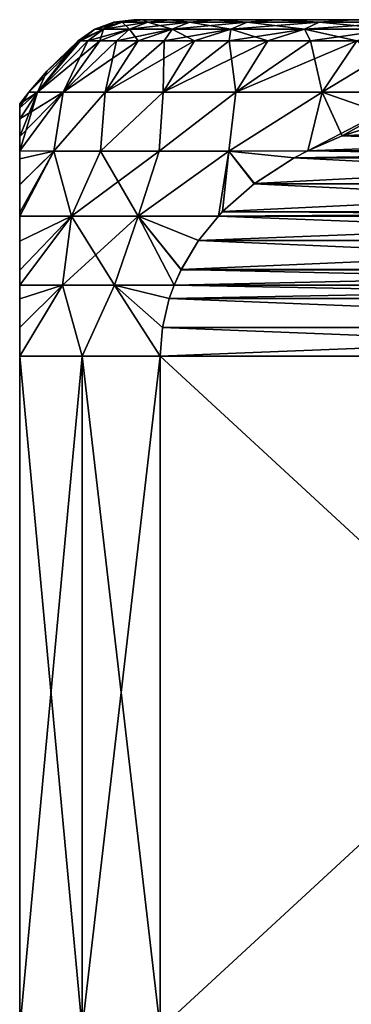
# Model space of a CAD drawing. Header units: metres. Extents: x -128 to 173, y -23 to 79.
# Tile 18 of 129: x -88.5 to -84.56, y 35.39 to 47.1. Entities that reach past the tile are written whole.
import ezdxf

# ---------------------------------------------------------------- set-up
doc = ezdxf.new("R2010")
doc.units = ezdxf.units.M
doc.layers.add('solid_ORA_153_SW0001', color=7, linetype='CONTINUOUS')

msp = doc.modelspace()

# ---------------------------------------------------------------- linework, layer by layer
at = {"layer": 'solid_ORA_153_SW0001'}
for points in [[(-87.384102, 47.071178), (-87.145752, 47.099998), (-87.037407, 47.099998, -1.514957)], [(-87.28273, 47.071178, 1.482052), (-87.145752, 47.099998), (-87.384102, 47.071178)], [(-87.384102, 47.071178), (-87.037407, 47.099998, -1.514957), (-87.28273, 47.071178, -1.482052)], [(-87.28273, 47.071178, 1.482052), (-87.037407, 47.099998, 1.514952), (-87.145752, 47.099998)], [(-86.980492, 47.071178, 2.936496), (-87.037407, 47.099998, 1.514952), (-87.28273, 47.071178, 1.482052)], [(-87.28273, 47.071178, -1.482052), (-87.037407, 47.099998, -1.514957), (-86.980492, 47.071178, -2.936496)], [(-87.145752, 47.099998), (-87.037407, 47.099998, 1.514952), (-65.854248, 47.099998)], [(-65.962593, 47.099998, -1.514952), (-87.145752, 47.099998), (-65.854248, 47.099998)], [(-65.962593, 47.099998, -1.514952), (-87.037407, 47.099998, -1.514957), (-87.145752, 47.099998)], [(-87.037407, 47.099998, 1.514952), (-65.962593, 47.099998, 1.514957), (-65.854248, 47.099998)], [(-87.037407, 47.099998, 1.514952), (-86.714363, 47.099998, 2.999813), (-65.962593, 47.099998, 1.514957)], [(-86.980492, 47.071178, 2.936496), (-86.714363, 47.099998, 2.999813), (-87.037407, 47.099998, 1.514952)], [(-66.285637, 47.099998, -2.999813), (-86.714355, 47.099998, -2.999818), (-87.037407, 47.099998, -1.514957)], [(-86.980492, 47.071178, -2.936496), (-87.037407, 47.099998, -1.514957), (-86.714355, 47.099998, -2.999818)], [(-65.962593, 47.099998, -1.514952), (-66.285637, 47.099998, -2.999813), (-87.037407, 47.099998, -1.514957)], [(-86.483025, 47.071178, 4.336239), (-86.714363, 47.099998, 2.999813), (-86.980492, 47.071178, 2.936496)], [(-86.980492, 47.071178, -2.936496), (-86.714355, 47.099998, -2.999818), (-86.483025, 47.071178, -4.336239)], [(-86.714363, 47.099998, 2.999813), (-66.285645, 47.099998, 2.999818), (-65.962593, 47.099998, 1.514957)], [(-86.714363, 47.099998, 2.999813), (-86.183296, 47.099998, 4.423322), (-66.285645, 47.099998, 2.999818)], [(-86.483025, 47.071178, 4.336239), (-86.183296, 47.099998, 4.423322), (-86.714363, 47.099998, 2.999813)], [(-66.816704, 47.099998, -4.423322), (-86.183296, 47.099998, -4.423328), (-86.714355, 47.099998, -2.999818)], [(-86.483025, 47.071178, -4.336239), (-86.714355, 47.099998, -2.999818), (-86.183296, 47.099998, -4.423328)], [(-66.285637, 47.099998, -2.999813), (-66.816704, 47.099998, -4.423322), (-86.714355, 47.099998, -2.999818)], [(-85.799591, 47.071178, 5.655206), (-86.183296, 47.099998, 4.423322), (-86.483025, 47.071178, 4.336239)], [(-86.483025, 47.071178, -4.336239), (-86.183296, 47.099998, -4.423328), (-85.799591, 47.071178, -5.655206)], [(-86.183296, 47.099998, 4.423322), (-66.816704, 47.099998, 4.423328), (-66.285645, 47.099998, 2.999818)], [(-86.183296, 47.099998, 4.423322), (-85.455185, 47.099998, 5.756449), (-66.816704, 47.099998, 4.423328)], [(-85.799591, 47.071178, 5.655206), (-85.455185, 47.099998, 5.756449), (-86.183296, 47.099998, 4.423322)], [(-67.544815, 47.099998, -5.756449), (-85.455177, 47.099998, -5.756455), (-86.183296, 47.099998, -4.423328)], [(-85.799591, 47.071178, -5.655206), (-86.183296, 47.099998, -4.423328), (-85.455177, 47.099998, -5.756455)], [(-66.816704, 47.099998, -4.423322), (-67.544815, 47.099998, -5.756449), (-86.183296, 47.099998, -4.423328)], [(-84.942924, 47.071178, 6.868827), (-85.455185, 47.099998, 5.756449), (-85.799591, 47.071178, 5.655206)], [(-85.799591, 47.071178, -5.655206), (-85.455177, 47.099998, -5.756455), (-84.942924, 47.071178, -6.868827)], [(-85.455185, 47.099998, 5.756449), (-67.544823, 47.099998, 5.756455), (-66.816704, 47.099998, 4.423328)], [(-85.455185, 47.099998, 5.756449), (-84.544876, 47.099998, 6.972226), (-67.544823, 47.099998, 5.756455)], [(-84.942924, 47.071178, 6.868827), (-84.544876, 47.099998, 6.972226), (-85.455185, 47.099998, 5.756449)], [(-68.455124, 47.099998, -6.972226), (-84.544876, 47.099998, -6.972232), (-85.455177, 47.099998, -5.756455)], [(-84.942924, 47.071178, -6.868827), (-85.455177, 47.099998, -5.756455), (-84.544876, 47.099998, -6.972232)], [(-67.544815, 47.099998, -5.756449), (-68.455124, 47.099998, -6.972226), (-85.455177, 47.099998, -5.756455)], [(-83.928978, 47.071178, 7.954495), (-84.544876, 47.099998, 6.972226), (-84.942924, 47.071178, 6.868827)], [(-84.942924, 47.071178, -6.868827), (-84.544876, 47.099998, -6.972232), (-83.928978, 47.071178, -7.954495)], [(-87.505676, 46.986153, -1.512695), (-87.778381, 46.849998, -0.80664), (-87.80719, 46.849998)], [(-87.609146, 46.986153), (-87.80719, 46.849998), (-87.778381, 46.849998, 0.806639)], [(-87.609146, 46.986153), (-87.505676, 46.986153, -1.512695), (-87.80719, 46.849998)], [(-87.505676, 46.986153, -1.512695), (-87.692101, 46.849998, -1.609175), (-87.778381, 46.849998, -0.80664)], [(-87.505676, 46.986153, 1.512695), (-87.778381, 46.849998, 0.806639), (-87.692101, 46.849998, 1.609175)], [(-87.505676, 46.986153, 1.512695), (-87.609146, 46.986153), (-87.778381, 46.849998, 0.806639)], [(-87.197189, 46.986153, -2.997212), (-87.548782, 46.849998, -2.403512), (-87.692101, 46.849998, -1.609175)], [(-87.505676, 46.986153, -1.512695), (-87.197189, 46.986153, -2.997212), (-87.692101, 46.849998, -1.609175)], [(-87.505676, 46.986153, 1.512695), (-87.692101, 46.849998, 1.609175), (-87.548782, 46.849998, 2.403512)], [(-87.28273, 47.071178, -1.482052), (-87.505676, 46.986153, -1.512695), (-87.609146, 46.986153)], [(-87.384102, 47.071178), (-87.28273, 47.071178, -1.482052), (-87.609146, 46.986153)], [(-87.505676, 46.986153, 1.512695), (-87.384102, 47.071178), (-87.609146, 46.986153)], [(-87.197189, 46.986153, -2.997212), (-87.349167, 46.849998, -3.185599), (-87.548782, 46.849998, -2.403512)], [(-87.197189, 46.986153, 2.997212), (-87.548782, 46.849998, 2.403512), (-87.349167, 46.849998, 3.185599)], [(-87.197189, 46.986153, 2.997212), (-87.505676, 46.986153, 1.512695), (-87.548782, 46.849998, 2.403512)], [(-86.980492, 47.071178, -2.936496), (-87.197189, 46.986153, -2.997212), (-87.505676, 46.986153, -1.512695)], [(-87.28273, 47.071178, -1.482052), (-86.980492, 47.071178, -2.936496), (-87.505676, 46.986153, -1.512695)], [(-87.28273, 47.071178, 1.482052), (-87.384102, 47.071178), (-87.505676, 46.986153, 1.512695)], [(-87.28273, 47.071178, 1.482052), (-87.505676, 46.986153, 1.512695), (-87.197189, 46.986153, 2.997212)], [(-86.689438, 46.986153, -4.425896), (-87.094269, 46.849998, -3.951453), (-87.349167, 46.849998, -3.185599)], [(-87.197189, 46.986153, -2.997212), (-86.689438, 46.986153, -4.425896), (-87.349167, 46.849998, -3.185599)], [(-87.197189, 46.986153, 2.997212), (-87.349167, 46.849998, 3.185599), (-87.094269, 46.849998, 3.951453)], [(-86.980492, 47.071178, 2.936496), (-87.28273, 47.071178, 1.482052), (-87.197189, 46.986153, 2.997212)], [(-86.483025, 47.071178, -4.336239), (-86.689438, 46.986153, -4.425896), (-87.197189, 46.986153, -2.997212)], [(-86.980492, 47.071178, -2.936496), (-86.483025, 47.071178, -4.336239), (-87.197189, 46.986153, -2.997212)], [(-86.980492, 47.071178, 2.936496), (-87.197189, 46.986153, 2.997212), (-86.689438, 46.986153, 4.425896)], [(-86.689438, 46.986153, 4.425896), (-87.197189, 46.986153, 2.997212), (-87.094269, 46.849998, 3.951453)], [(-86.689438, 46.986153, -4.425896), (-86.785385, 46.849998, -4.697171), (-87.094269, 46.849998, -3.951453)], [(-86.689438, 46.986153, 4.425896), (-87.094269, 46.849998, 3.951453), (-86.785385, 46.849998, 4.697171)], [(-86.483025, 47.071178, 4.336239), (-86.980492, 47.071178, 2.936496), (-86.689438, 46.986153, 4.425896)], [(-85.991867, 46.986153, -5.772134), (-86.424088, 46.849998, -5.418954), (-86.785385, 46.849998, -4.697171)], [(-86.689438, 46.986153, -4.425896), (-85.991867, 46.986153, -5.772134), (-86.785385, 46.849998, -4.697171)], [(-86.689438, 46.986153, 4.425896), (-86.785385, 46.849998, 4.697171), (-86.424088, 46.849998, 5.418954)], [(-85.799591, 47.071178, -5.655206), (-85.991867, 46.986153, -5.772134), (-86.689438, 46.986153, -4.425896)], [(-86.483025, 47.071178, -4.336239), (-85.799591, 47.071178, -5.655206), (-86.689438, 46.986153, -4.425896)], [(-86.483025, 47.071178, 4.336239), (-86.689438, 46.986153, 4.425896), (-85.991867, 46.986153, 5.772134)], [(-85.991867, 46.986153, 5.772134), (-86.689438, 46.986153, 4.425896), (-86.424088, 46.849998, 5.418954)], [(-85.799591, 47.071178, 5.655206), (-86.483025, 47.071178, 4.336239), (-85.991867, 46.986153, 5.772134)], [(-85.991867, 46.986153, -5.772134), (-86.012215, 46.849998, -6.113125), (-86.424088, 46.849998, -5.418954)], [(-85.991867, 46.986153, 5.772134), (-86.424088, 46.849998, 5.418954), (-86.012215, 46.849998, 6.113125)], [(-85.117493, 46.986153, -7.010849), (-85.551872, 46.849998, -6.776145), (-86.012215, 46.849998, -6.113125)], [(-85.991867, 46.986153, -5.772134), (-85.117493, 46.986153, -7.010849), (-86.012215, 46.849998, -6.113125)], [(-85.991867, 46.986153, 5.772134), (-86.012215, 46.849998, 6.113125), (-85.551872, 46.849998, 6.776145)], [(-84.942924, 47.071178, -6.868827), (-85.117493, 46.986153, -7.010849), (-85.991867, 46.986153, -5.772134)], [(-85.799591, 47.071178, -5.655206), (-84.942924, 47.071178, -6.868827), (-85.991867, 46.986153, -5.772134)], [(-85.799591, 47.071178, 5.655206), (-85.991867, 46.986153, 5.772134), (-85.117493, 46.986153, 7.010849)], [(-85.117493, 46.986153, 7.010849), (-85.991867, 46.986153, 5.772134), (-85.551872, 46.849998, 6.776145)], [(-84.942924, 47.071178, 6.868827), (-85.799591, 47.071178, 5.655206), (-85.117493, 46.986153, 7.010849)], [(-85.117493, 46.986153, -7.010849), (-85.045403, 46.849998, -7.404637), (-85.551872, 46.849998, -6.776145)], [(-85.117493, 46.986153, 7.010849), (-85.551872, 46.849998, 6.776145), (-85.045403, 46.849998, 7.404637)], [(-83.928978, 47.071178, -7.954495), (-84.082581, 46.986153, -8.118964), (-85.117493, 46.986153, -7.010849)], [(-84.942924, 47.071178, -6.868827), (-83.928978, 47.071178, -7.954495), (-85.117493, 46.986153, -7.010849)], [(-84.942924, 47.071178, 6.868827), (-85.117493, 46.986153, 7.010849), (-84.082581, 46.986153, 8.118964)], [(-85.117493, 46.986153, -7.010849), (-84.082581, 46.986153, -8.118964), (-85.045403, 46.849998, -7.404637)], [(-85.117493, 46.986153, 7.010849), (-85.045403, 46.849998, 7.404637), (-84.495384, 46.849998, 7.995397)], [(-84.082581, 46.986153, 8.118964), (-85.117493, 46.986153, 7.010849), (-84.495384, 46.849998, 7.995397)], [(-84.082581, 46.986153, -8.118964), (-84.495384, 46.849998, -7.995397), (-85.045403, 46.849998, -7.404637)], [(-83.928978, 47.071178, 7.954495), (-84.942924, 47.071178, 6.868827), (-84.082581, 46.986153, 8.118964)], [(-87.778381, 46.849998, -0.80664), (-88.289406, 46.239914, -1.552105), (-88.391136, 46.239914)], [(-88.172791, 46.492729), (-87.778381, 46.849998, -0.80664), (-88.391136, 46.239914)], [(-87.548782, 46.849998, -2.403512), (-87.985954, 46.239914, -3.077652), (-88.289406, 46.239914, -1.552105)], [(-87.692101, 46.849998, -1.609175), (-87.548782, 46.849998, -2.403512), (-88.289406, 46.239914, -1.552105)], [(-87.778381, 46.849998, -0.80664), (-87.692101, 46.849998, -1.609175), (-88.289406, 46.239914, -1.552105)], [(-88.289406, 46.239914, 1.552105), (-87.80719, 46.849998), (-88.172791, 46.492729)], [(-87.778381, 46.849998, 0.806639), (-87.80719, 46.849998), (-88.289406, 46.239914, 1.552105)], [(-87.692101, 46.849998, 1.609175), (-88.289406, 46.239914, 1.552105), (-87.985954, 46.239914, 3.077652)], [(-87.692101, 46.849998, 1.609175), (-87.778381, 46.849998, 0.806639), (-88.289406, 46.239914, 1.552105)], [(-88.172791, 46.492729), (-87.80719, 46.849998), (-87.778381, 46.849998, -0.80664)], [(-87.094269, 46.849998, -3.951453), (-87.485977, 46.239914, -4.550541), (-87.985954, 46.239914, -3.077652)], [(-87.349167, 46.849998, -3.185599), (-87.094269, 46.849998, -3.951453), (-87.985954, 46.239914, -3.077652)], [(-87.548782, 46.849998, -2.403512), (-87.349167, 46.849998, -3.185599), (-87.985954, 46.239914, -3.077652)], [(-87.349167, 46.849998, 3.185599), (-87.985954, 46.239914, 3.077652), (-87.485977, 46.239914, 4.550541)], [(-87.548782, 46.849998, 2.403512), (-87.692101, 46.849998, 1.609175), (-87.985954, 46.239914, 3.077652)], [(-87.349167, 46.849998, 3.185599), (-87.548782, 46.849998, 2.403512), (-87.985954, 46.239914, 3.077652)], [(-86.424088, 46.849998, -5.418954), (-86.798027, 46.239914, -5.945568), (-87.485977, 46.239914, -4.550541)], [(-86.785385, 46.849998, -4.697171), (-86.424088, 46.849998, -5.418954), (-87.485977, 46.239914, -4.550541)], [(-87.094269, 46.849998, -3.951453), (-86.785385, 46.849998, -4.697171), (-87.485977, 46.239914, -4.550541)], [(-86.785385, 46.849998, 4.697171), (-87.485977, 46.239914, 4.550541), (-86.798027, 46.239914, 5.945568)], [(-87.094269, 46.849998, 3.951453), (-87.349167, 46.849998, 3.185599), (-87.485977, 46.239914, 4.550541)], [(-86.785385, 46.849998, 4.697171), (-87.094269, 46.849998, 3.951453), (-87.485977, 46.239914, 4.550541)], [(-85.551872, 46.849998, -6.776145), (-85.933876, 46.239914, -7.238865), (-86.798027, 46.239914, -5.945568)], [(-86.012215, 46.849998, -6.113125), (-85.551872, 46.849998, -6.776145), (-86.798027, 46.239914, -5.945568)], [(-86.424088, 46.849998, -5.418954), (-86.012215, 46.849998, -6.113125), (-86.798027, 46.239914, -5.945568)], [(-86.012215, 46.849998, 6.113125), (-86.798027, 46.239914, 5.945568), (-85.933876, 46.239914, 7.238865)], [(-86.424088, 46.849998, 5.418954), (-86.785385, 46.849998, 4.697171), (-86.798027, 46.239914, 5.945568)], [(-86.012215, 46.849998, 6.113125), (-86.424088, 46.849998, 5.418954), (-86.798027, 46.239914, 5.945568)], [(-85.551872, 46.849998, 6.776145), (-86.012215, 46.849998, 6.113125), (-85.933876, 46.239914, 7.238865)], [(-84.495384, 46.849998, -7.995397), (-84.908302, 46.239914, -8.408303), (-85.933876, 46.239914, -7.238865)], [(-85.045403, 46.849998, -7.404637), (-84.495384, 46.849998, -7.995397), (-85.933876, 46.239914, -7.238865)], [(-85.551872, 46.849998, -6.776145), (-85.045403, 46.849998, -7.404637), (-85.933876, 46.239914, -7.238865)], [(-85.045403, 46.849998, 7.404637), (-85.933876, 46.239914, 7.238865), (-84.908302, 46.239914, 8.408303)], [(-85.045403, 46.849998, 7.404637), (-85.551872, 46.849998, 6.776145), (-85.933876, 46.239914, 7.238865)], [(-84.495384, 46.849998, 7.995397), (-85.045403, 46.849998, 7.404637), (-84.908302, 46.239914, 8.408303)], [(-83.904625, 46.849998, -8.54541), (-83.738861, 46.239914, -9.433872), (-84.908302, 46.239914, -8.408303)], [(-84.495384, 46.849998, -7.995397), (-83.904625, 46.849998, -8.54541), (-84.908302, 46.239914, -8.408303)], [(-84.495384, 46.849998, 7.995397), (-84.908302, 46.239914, 8.408303), (-83.738861, 46.239914, 9.433872)], [(-88.289406, 46.239914, 1.552105), (-88.172791, 46.492729), (-88.391136, 46.239914)], [(-87.985954, 46.239914, -3.077652), (-88.096703, 45.537292, -4.29276), (-88.5, 45.541683, -2.974986)], [(-87.985954, 46.239914, -3.077652), (-88.5, 45.541683, -2.974986), (-88.5, 45.711224, -2.530869)], [(-88.5, 45.91964, -1.765063), (-87.985954, 46.239914, -3.077652), (-88.5, 45.711224, -2.530869)], [(-88.5, 45.91964, -1.765063), (-88.289406, 46.239914, -1.552105), (-87.985954, 46.239914, -3.077652)], [(-88.5, 46.099998), (-88.391136, 46.239914), (-88.289406, 46.239914, -1.552105)], [(-88.5, 46.053642, -0.908596), (-88.5, 46.099998), (-88.289406, 46.239914, -1.552105)], [(-88.5, 45.91964, -1.765063), (-88.5, 46.053642, -0.908596), (-88.289406, 46.239914, -1.552105)], [(-88.5, 46.053677, 0.908247), (-88.391136, 46.239914), (-88.5, 46.099998)], [(-88.5, 46.053677, 0.908247), (-88.289406, 46.239914, 1.552105), (-88.391136, 46.239914)], [(-88.5, 45.541683, 2.974992), (-87.985954, 46.239914, 3.077652), (-88.289406, 46.239914, 1.552105)], [(-88.5, 45.711452, 2.53019), (-88.5, 45.541683, 2.974992), (-88.289406, 46.239914, 1.552105)], [(-88.5, 45.919765, 1.764467), (-88.5, 45.711452, 2.53019), (-88.289406, 46.239914, 1.552105)], [(-88.5, 46.053677, 0.908247), (-88.5, 45.919765, 1.764467), (-88.289406, 46.239914, 1.552105)], [(-88.5, 45.541683, 2.974992), (-88.09668, 45.537292, 4.292819), (-87.985954, 46.239914, 3.077652)], [(-87.485977, 46.239914, -4.550541), (-87.54052, 45.537292, -5.569396), (-88.096703, 45.537292, -4.29276)], [(-87.985954, 46.239914, -3.077652), (-87.485977, 46.239914, -4.550541), (-88.096703, 45.537292, -4.29276)], [(-88.09668, 45.537292, 4.292819), (-87.485977, 46.239914, 4.550541), (-87.985954, 46.239914, 3.077652)], [(-88.09668, 45.537292, 4.292819), (-87.540482, 45.537292, 5.569474), (-87.485977, 46.239914, 4.550541)], [(-86.798027, 46.239914, -5.945568), (-86.84433, 45.537292, -6.775403), (-87.54052, 45.537292, -5.569396)], [(-87.485977, 46.239914, -4.550541), (-86.798027, 46.239914, -5.945568), (-87.54052, 45.537292, -5.569396)], [(-87.540482, 45.537292, 5.569474), (-86.798027, 46.239914, 5.945568), (-87.485977, 46.239914, 4.550541)], [(-87.540482, 45.537292, 5.569474), (-86.844269, 45.537292, 6.775498), (-86.798027, 46.239914, 5.945568)], [(-85.933876, 46.239914, -7.238865), (-86.01696, 45.537292, -7.895488), (-86.84433, 45.537292, -6.775403)], [(-86.798027, 46.239914, -5.945568), (-85.933876, 46.239914, -7.238865), (-86.84433, 45.537292, -6.775403)], [(-86.844269, 45.537292, 6.775498), (-85.933876, 46.239914, 7.238865), (-86.798027, 46.239914, 5.945568)], [(-86.844269, 45.537292, 6.775498), (-86.016876, 45.537292, 7.895597), (-85.933876, 46.239914, 7.238865)], [(-84.908302, 46.239914, -8.408303), (-85.07653, 45.541641, -8.904746), (-86.01696, 45.537292, -7.895488)], [(-85.933876, 46.239914, -7.238865), (-84.908302, 46.239914, -8.408303), (-86.01696, 45.537292, -7.895488)], [(-86.016876, 45.537292, 7.895597), (-84.908302, 46.239914, 8.408303), (-85.933876, 46.239914, 7.238865)], [(-86.016876, 45.537292, 7.895597), (-85.076523, 45.541641, 8.904748), (-84.908302, 46.239914, 8.408303)], [(-83.738861, 46.239914, -9.433872), (-84.670128, 45.719593, -9.13938), (-85.07653, 45.541641, -8.904746)], [(-84.908302, 46.239914, -8.408303), (-83.738861, 46.239914, -9.433872), (-85.07653, 45.541641, -8.904746)], [(-85.076523, 45.541641, 8.904748), (-84.672424, 45.718712, 9.138053), (-84.908302, 46.239914, 8.408303)], [(-84.012215, 45.923641, 9.519227), (-83.738861, 46.239914, 9.433872), (-84.908302, 46.239914, 8.408303)], [(-84.672424, 45.718712, 9.138053), (-84.012215, 45.923641, 9.519227), (-84.908302, 46.239914, 8.408303)], [(-83.738861, 46.239914, -9.433872), (-84.010094, 45.924156, -9.52045), (-84.670128, 45.719593, -9.13938)], [(-88.5, 46.053677, 0.908247), (-88.5, 46.099998), (-88.5, 46.053642, -0.908596)], [(-88.5, 46.053677, 0.908247), (-88.5, 46.053642, -0.908596), (-88.5, 45.919765, 1.764467)], [(-88.5, 45.919765, 1.764467), (-88.5, 46.053642, -0.908596), (-88.5, 45.91964, -1.765063)], [(-88.5, 45.919765, 1.764467), (-88.5, 45.91964, -1.765063), (-88.5, 45.711452, 2.53019)], [(-88.5, 45.711452, 2.53019), (-88.5, 45.91964, -1.765063), (-88.5, 45.711224, -2.530869)], [(-84.672424, 45.718712, 9.138053), (-80.327919, 45.718845, 11.646356), (-84.012215, 45.923641, 9.519227)], [(-80.989082, 45.923958, -11.264633), (-84.670128, 45.719593, -9.13938), (-84.010094, 45.924156, -9.52045)], [(-80.329048, 45.719276, -11.645703), (-84.670128, 45.719593, -9.13938), (-80.989082, 45.923958, -11.264633)], [(-88.5, 45.711452, 2.53019), (-88.5, 45.711224, -2.530869), (-88.5, 45.541683, -2.974986)], [(-88.5, 45.711452, 2.53019), (-88.5, 45.541683, -2.974986), (-88.5, 45.541683, 2.974992)], [(-79.923492, 45.541649, -11.879853), (-85.07653, 45.541641, -8.904746), (-84.670128, 45.719593, -9.13938)], [(-85.076523, 45.541641, 8.904748), (-79.923508, 45.541656, 11.879844), (-80.327919, 45.718845, 11.646356)], [(-85.076523, 45.541641, 8.904748), (-80.327919, 45.718845, 11.646356), (-84.672424, 45.718712, 9.138053)], [(-79.923492, 45.541649, -11.879853), (-84.670128, 45.719593, -9.13938), (-80.329048, 45.719276, -11.645703)], [(-88.5, 45.445099, -3.186737), (-88.5, 45.541683, -2.974986), (-88.096703, 45.537292, -4.29276)], [(-88.5, 45.541683, 2.974992), (-88.5, 45.541683, -2.974986), (-88.5, 45.445099, -3.186737)], [(-88.5, 45.445404, 3.186109), (-88.5, 45.541683, 2.974992), (-88.5, 45.445099, -3.186737)], [(-88.5, 45.445404, 3.186109), (-88.09668, 45.537292, 4.292819), (-88.5, 45.541683, 2.974992)], [(-88.096703, 45.537292, -4.29276), (-87.885979, 44.76458, -5.659083), (-88.5, 44.764462, -4.203192)], [(-88.096703, 45.537292, -4.29276), (-88.5, 44.764462, -4.203192), (-88.5, 44.805916, -4.158053)], [(-88.5, 45.137875, -3.728402), (-88.096703, 45.537292, -4.29276), (-88.5, 44.805916, -4.158053)], [(-88.5, 45.137875, -3.728402), (-88.5, 45.445099, -3.186737), (-88.096703, 45.537292, -4.29276)], [(-88.5, 45.138245, 3.727848), (-88.09668, 45.537292, 4.292819), (-88.5, 45.445404, 3.186109)], [(-88.5, 44.764458, 4.203197), (-87.886009, 44.76458, 5.659017), (-88.09668, 45.537292, 4.292819)], [(-88.5, 44.806259, 4.15767), (-88.5, 44.764458, 4.203197), (-88.09668, 45.537292, 4.292819)], [(-88.5, 45.138245, 3.727848), (-88.5, 44.806259, 4.15767), (-88.09668, 45.537292, 4.292819)], [(-88.5, 45.138245, 3.727848), (-88.5, 45.445404, 3.186109), (-88.5, 45.445099, -3.186737)], [(-88.5, 45.138245, 3.727848), (-88.5, 45.445099, -3.186737), (-88.5, 45.137875, -3.728402)], [(-88.096703, 45.537292, -4.29276), (-87.54052, 45.537292, -5.569396), (-87.885979, 44.76458, -5.659083)], [(-87.886009, 44.76458, 5.659017), (-87.540482, 45.537292, 5.569474), (-88.09668, 45.537292, 4.292819)], [(-87.886009, 44.76458, 5.659017), (-87.093285, 44.76458, 7.031931), (-87.540482, 45.537292, 5.569474)], [(-86.84433, 45.537292, -6.775403), (-87.093224, 44.76458, -7.032022), (-87.885979, 44.76458, -5.659083)], [(-87.54052, 45.537292, -5.569396), (-86.84433, 45.537292, -6.775403), (-87.885979, 44.76458, -5.659083)], [(-87.093285, 44.76458, 7.031931), (-86.844269, 45.537292, 6.775498), (-87.540482, 45.537292, 5.569474)], [(-87.093285, 44.76458, 7.031931), (-86.016876, 45.537292, 7.895597), (-86.844269, 45.537292, 6.775498)], [(-87.093285, 44.76458, 7.031931), (-86.140076, 44.764465, 8.290705), (-86.016876, 45.537292, 7.895597)], [(-86.01696, 45.537292, -7.895488), (-86.140099, 44.764446, -8.290695), (-87.093224, 44.76458, -7.032022)], [(-86.84433, 45.537292, -6.775403), (-86.01696, 45.537292, -7.895488), (-87.093224, 44.76458, -7.032022)], [(-86.01696, 45.537292, -7.895488), (-86.090286, 44.816994, -8.31945), (-86.140099, 44.764446, -8.290695)], [(-86.140076, 44.764465, 8.290705), (-86.091576, 44.815662, 8.318707), (-86.016876, 45.537292, 7.895597)], [(-86.091576, 44.815662, 8.318707), (-85.714867, 45.148586, 8.5362), (-86.016876, 45.537292, 7.895597)], [(-86.01696, 45.537292, -7.895488), (-85.712944, 45.150043, -8.537312), (-86.090286, 44.816994, -8.31945)], [(-86.01696, 45.537292, -7.895488), (-85.07653, 45.541641, -8.904746), (-85.23954, 45.456329, -8.81063)], [(-86.01696, 45.537292, -7.895488), (-85.23954, 45.456329, -8.81063), (-85.712944, 45.150043, -8.537312)], [(-85.241638, 45.455173, 8.809419), (-85.076523, 45.541641, 8.904748), (-86.016876, 45.537292, 7.895597)], [(-85.714867, 45.148586, 8.5362), (-85.241638, 45.455173, 8.809419), (-86.016876, 45.537292, 7.895597)], [(-79.285751, 45.149055, 12.248051), (-85.241638, 45.455173, 8.809419), (-85.714867, 45.148586, 8.5362)], [(-79.759605, 45.45586, -11.974471), (-85.712944, 45.150043, -8.537312), (-85.23954, 45.456329, -8.81063)], [(-79.286331, 45.14949, -12.24772), (-85.712944, 45.150043, -8.537312), (-79.759605, 45.45586, -11.974471)], [(-85.241638, 45.455173, 8.809419), (-79.923508, 45.541656, 11.879844), (-85.076523, 45.541641, 8.904748)], [(-79.758705, 45.455364, 11.974991), (-79.923508, 45.541656, 11.879844), (-85.241638, 45.455173, 8.809419)], [(-79.758705, 45.455364, 11.974991), (-85.241638, 45.455173, 8.809419), (-79.285751, 45.149055, 12.248051)], [(-79.759605, 45.45586, -11.974471), (-85.23954, 45.456329, -8.81063), (-85.07653, 45.541641, -8.904746)], [(-79.759605, 45.45586, -11.974471), (-85.07653, 45.541641, -8.904746), (-79.923492, 45.541649, -11.879853)], [(-88.5, 45.138245, 3.727848), (-88.5, 45.137875, -3.728402), (-88.5, 44.806259, 4.15767)], [(-88.5, 44.806259, 4.15767), (-88.5, 45.137875, -3.728402), (-88.5, 44.805916, -4.158053)], [(-78.908928, 44.816185, 12.465613), (-85.714867, 45.148586, 8.5362), (-86.091576, 44.815662, 8.318707)], [(-79.286331, 45.14949, -12.24772), (-86.090286, 44.816994, -8.31945), (-85.712944, 45.150043, -8.537312)], [(-79.286331, 45.14949, -12.24772), (-78.909264, 44.816532, -12.465419), (-86.090286, 44.816994, -8.31945)], [(-79.285751, 45.149055, 12.248051), (-85.714867, 45.148586, 8.5362), (-78.908928, 44.816185, 12.465613)], [(-88.5, 44.806259, 4.15767), (-88.5, 44.805916, -4.158053), (-88.5, 44.764462, -4.203192)], [(-88.5, 44.806259, 4.15767), (-88.5, 44.764462, -4.203192), (-88.5, 44.764458, 4.203197)], [(-87.885979, 44.76458, -5.659083), (-87.991417, 43.944, -5.923425), (-88.5, 43.943424, -4.810633)], [(-87.885979, 44.76458, -5.659083), (-88.5, 43.943424, -4.810633), (-88.5, 44.120663, -4.719496)], [(-88.5, 44.464165, -4.483767), (-87.885979, 44.76458, -5.659083), (-88.5, 44.120663, -4.719496)], [(-88.5, 44.464165, -4.483767), (-88.5, 44.764462, -4.203192), (-87.885979, 44.76458, -5.659083)], [(-88.5, 44.464428, 4.483553), (-87.886009, 44.76458, 5.659017), (-88.5, 44.764458, 4.203197)], [(-88.5, 44.120674, 4.719489), (-87.886009, 44.76458, 5.659017), (-88.5, 44.464428, 4.483553)], [(-88.5, 43.94339, 4.810649), (-87.991425, 43.944, 5.923418), (-87.886009, 44.76458, 5.659017)], [(-88.5, 44.120674, 4.719489), (-88.5, 43.94339, 4.810649), (-87.886009, 44.76458, 5.659017)], [(-88.5, 44.764458, 4.203197), (-88.5, 44.764462, -4.203192), (-88.5, 44.464165, -4.483767)], [(-88.5, 44.464428, 4.483553), (-88.5, 44.764458, 4.203197), (-88.5, 44.464165, -4.483767)], [(-87.991425, 43.944, 5.923418), (-87.375504, 43.944, 6.990213), (-87.886009, 44.76458, 5.659017)], [(-87.093224, 44.76458, -7.032022), (-87.375496, 43.944, -6.990222), (-87.991417, 43.944, -5.923425)], [(-87.885979, 44.76458, -5.659083), (-87.093224, 44.76458, -7.032022), (-87.991417, 43.944, -5.923425)], [(-87.375504, 43.944, 6.990213), (-87.093285, 44.76458, 7.031931), (-87.886009, 44.76458, 5.659017)], [(-87.375504, 43.944, 6.990213), (-86.666161, 43.943348, 7.98697), (-87.093285, 44.76458, 7.031931)], [(-87.093224, 44.76458, -7.032022), (-86.666122, 43.943451, -7.986994), (-87.375496, 43.944, -6.990222)], [(-86.377495, 44.472065, 8.153633), (-86.140076, 44.764465, 8.290705), (-87.093285, 44.76458, 7.031931)], [(-86.584229, 44.126667, 8.034273), (-86.377495, 44.472065, 8.153633), (-87.093285, 44.76458, 7.031931)], [(-86.666161, 43.943348, 7.98697), (-86.584229, 44.126667, 8.034273), (-87.093285, 44.76458, 7.031931)], [(-87.093224, 44.76458, -7.032022), (-86.583832, 44.12748, -8.034506), (-86.666122, 43.943451, -7.986994)], [(-87.093224, 44.76458, -7.032022), (-86.376724, 44.473152, -8.154078), (-86.583832, 44.12748, -8.034506)], [(-87.093224, 44.76458, -7.032022), (-86.140099, 44.764446, -8.290695), (-86.376724, 44.473152, -8.154078)], [(-78.859932, 44.764473, 12.4939), (-86.140076, 44.764465, 8.290705), (-86.377495, 44.472065, 8.153633)], [(-78.859932, 44.764473, 12.4939), (-86.377495, 44.472065, 8.153633), (-78.62281, 44.472496, 12.6308)], [(-78.623016, 44.472782, -12.630684), (-86.376724, 44.473152, -8.154078), (-86.140099, 44.764446, -8.290695)], [(-78.859924, 44.764469, -12.493902), (-86.140099, 44.764446, -8.290695), (-86.090286, 44.816994, -8.31945)], [(-78.623016, 44.472782, -12.630684), (-86.140099, 44.764446, -8.290695), (-78.859924, 44.764469, -12.493902)], [(-78.908928, 44.816185, 12.465613), (-86.091576, 44.815662, 8.318707), (-86.140076, 44.764465, 8.290705)], [(-78.908928, 44.816185, 12.465613), (-86.140076, 44.764465, 8.290705), (-78.859932, 44.764473, 12.4939)], [(-78.909264, 44.816532, -12.465419), (-78.859924, 44.764469, -12.493902), (-86.090286, 44.816994, -8.31945)], [(-88.5, 44.464428, 4.483553), (-88.5, 44.464165, -4.483767), (-88.5, 44.120663, -4.719496)], [(-88.5, 44.120674, 4.719489), (-88.5, 44.464428, 4.483553), (-88.5, 44.120663, -4.719496)], [(-78.415924, 44.12698, 12.750247), (-86.377495, 44.472065, 8.153633), (-86.584229, 44.126667, 8.034273)], [(-78.623016, 44.472782, -12.630684), (-86.583832, 44.12748, -8.034506), (-86.376724, 44.473152, -8.154078)], [(-78.623016, 44.472782, -12.630684), (-78.416046, 44.12722, -12.750177), (-86.583832, 44.12748, -8.034506)], [(-78.62281, 44.472496, 12.6308), (-86.377495, 44.472065, 8.153633), (-78.415924, 44.12698, 12.750247)], [(-88.5, 44.120674, 4.719489), (-88.5, 44.120663, -4.719496), (-88.5, 43.943424, -4.810633)], [(-88.5, 44.120674, 4.719489), (-88.5, 43.943424, -4.810633), (-88.5, 43.94339, 4.810649)], [(-78.415924, 44.12698, 12.750247), (-86.584229, 44.126667, 8.034273), (-86.666161, 43.943348, 7.98697)], [(-78.415924, 44.12698, 12.750247), (-86.666161, 43.943348, 7.98697), (-78.333862, 43.943405, 12.797626)], [(-78.333862, 43.943409, -12.797626), (-86.666122, 43.943451, -7.986994), (-86.583832, 44.12748, -8.034506)], [(-78.416046, 44.12722, -12.750177), (-78.333862, 43.943409, -12.797626), (-86.583832, 44.12748, -8.034506)], [(-87.991417, 43.944, -5.923425), (-87.758331, 43.099998, -6.5), (-88.5, 43.099998, -5)], [(-88.5, 43.438404, -4.970118), (-87.991417, 43.944, -5.923425), (-88.5, 43.099998, -5)], [(-88.5, 43.778553, -4.878473), (-88.5, 43.943424, -4.810633), (-87.991417, 43.944, -5.923425)], [(-88.5, 43.438404, -4.970118), (-88.5, 43.778553, -4.878473), (-87.991417, 43.944, -5.923425)], [(-88.5, 43.778439, 4.878515), (-87.991425, 43.944, 5.923418), (-88.5, 43.94339, 4.810649)], [(-88.5, 43.438019, 4.970187), (-87.991425, 43.944, 5.923418), (-88.5, 43.778439, 4.878515)], [(-88.5, 43.099998, 5), (-87.758331, 43.099998, 6.5), (-87.991425, 43.944, 5.923418)], [(-88.5, 43.438019, 4.970187), (-88.5, 43.099998, 5), (-87.991425, 43.944, 5.923418)], [(-88.5, 43.94339, 4.810649), (-88.5, 43.943424, -4.810633), (-88.5, 43.778553, -4.878473)], [(-88.5, 43.778439, 4.878515), (-88.5, 43.94339, 4.810649), (-88.5, 43.778553, -4.878473)], [(-87.758331, 43.099998, 6.5), (-87.375504, 43.944, 6.990213), (-87.991425, 43.944, 5.923418)], [(-87.991417, 43.944, -5.923425), (-87.375496, 43.944, -6.990222), (-87.758331, 43.099998, -6.5)], [(-87.375496, 43.944, -6.990222), (-86.830124, 43.099998, -7.892305), (-87.758331, 43.099998, -6.5)], [(-87.758331, 43.099998, 6.5), (-86.830124, 43.099998, 7.892305), (-87.375504, 43.944, 6.990213)], [(-86.723572, 43.782707, 7.953826), (-86.666161, 43.943348, 7.98697), (-87.375504, 43.944, 6.990213)], [(-86.803886, 43.440758, 7.907456), (-86.723572, 43.782707, 7.953826), (-87.375504, 43.944, 6.990213)], [(-86.830124, 43.099998, 7.892305), (-86.803886, 43.440758, 7.907456), (-87.375504, 43.944, 6.990213)], [(-87.375496, 43.944, -6.990222), (-86.803864, 43.440891, -7.907468), (-86.830124, 43.099998, -7.892305)], [(-87.375496, 43.944, -6.990222), (-86.723419, 43.783184, -7.953913), (-86.803864, 43.440891, -7.907468)], [(-87.375496, 43.944, -6.990222), (-86.666122, 43.943451, -7.986994), (-86.723419, 43.783184, -7.953913)], [(-78.333862, 43.943405, 12.797626), (-86.666161, 43.943348, 7.98697), (-86.723572, 43.782707, 7.953826)], [(-78.333862, 43.943405, 12.797626), (-86.723572, 43.782707, 7.953826), (-78.276489, 43.782902, 12.830749)], [(-78.276543, 43.78307, -12.830717), (-86.723419, 43.783184, -7.953913), (-86.666122, 43.943451, -7.986994)], [(-78.276543, 43.78307, -12.830717), (-86.666122, 43.943451, -7.986994), (-78.333862, 43.943409, -12.797626)], [(-88.5, 43.778439, 4.878515), (-88.5, 43.778553, -4.878473), (-88.5, 43.438404, -4.970118)], [(-88.5, 43.438019, 4.970187), (-88.5, 43.778439, 4.878515), (-88.5, 43.438404, -4.970118)], [(-78.196121, 43.440819, 12.877149), (-86.723572, 43.782707, 7.953826), (-86.803886, 43.440758, 7.907456)], [(-78.196136, 43.440922, -12.877139), (-86.803864, 43.440891, -7.907468), (-86.723419, 43.783184, -7.953913)], [(-78.276489, 43.782902, 12.830749), (-86.723572, 43.782707, 7.953826), (-78.196121, 43.440819, 12.877149)], [(-78.196136, 43.440922, -12.877139), (-86.723419, 43.783184, -7.953913), (-78.276543, 43.78307, -12.830717)], [(-88.5, 43.438019, 4.970187), (-88.5, 43.438404, -4.970118), (-88.5, 43.099998, -5)], [(-88.5, 43.438019, 4.970187), (-88.5, 43.099998, -5), (-88.5, 43.099998, 5)], [(-78.169876, 43.099998, -12.892304), (-86.830124, 43.099998, -7.892305), (-86.803864, 43.440891, -7.907468)], [(-78.196121, 43.440819, 12.877149), (-86.803886, 43.440758, 7.907456), (-86.830124, 43.099998, 7.892305)], [(-78.196121, 43.440819, 12.877149), (-86.830124, 43.099998, 7.892305), (-78.169876, 43.099998, 12.892304)], [(-78.196136, 43.440922, -12.877139), (-78.169876, 43.099998, -12.892304), (-86.803864, 43.440891, -7.907468)], [(-88.5, 35.099998, -5), (-88.5, 43.099998, -5), (-87.758331, 43.099998, -6.5)], [(-88.5, 43.099998, 5), (-88.5, 43.099998, -5), (-88.5, 35.099998, -5)], [(-88.5, 35.099998, -5), (-87.758331, 43.099998, -6.5), (-87.758331, 35.099998, -6.5)], [(-88.5, 35.099998, 5), (-88.5, 43.099998, 5), (-88.5, 35.099998, -5)], [(-87.758331, 35.099998, 6.5), (-87.758331, 43.099998, 6.5), (-88.5, 43.099998, 5)], [(-87.758331, 35.099998, 6.5), (-88.5, 43.099998, 5), (-88.5, 35.099998, 5)], [(-87.758331, 35.099998, -6.5), (-87.758331, 43.099998, -6.5), (-86.830124, 43.099998, -7.892305)], [(-87.758331, 35.099998, -6.5), (-86.830124, 43.099998, -7.892305), (-86.830124, 35.099998, -7.892305)], [(-86.830124, 35.099998, 7.892305), (-86.830124, 43.099998, 7.892305), (-87.758331, 43.099998, 6.5)], [(-87.758331, 35.099998, 6.5), (-86.830124, 35.099998, 7.892305), (-87.758331, 43.099998, 6.5)], [(-78.169876, 35.099998, -12.892304), (-86.830124, 43.099998, -7.892305), (-78.169876, 43.099998, -12.892304)], [(-78.169876, 35.099998, -12.892304), (-86.830124, 35.099998, -7.892305), (-86.830124, 43.099998, -7.892305)], [(-86.830124, 35.099998, 7.892305), (-78.169876, 43.099998, 12.892304), (-86.830124, 43.099998, 7.892305)], [(-78.169876, 35.099998, 12.892304), (-78.169876, 43.099998, 12.892304), (-86.830124, 35.099998, 7.892305)]]:
    msp.add_3dface(points, dxfattribs=at)

doc.saveas('drawing.dxf')
